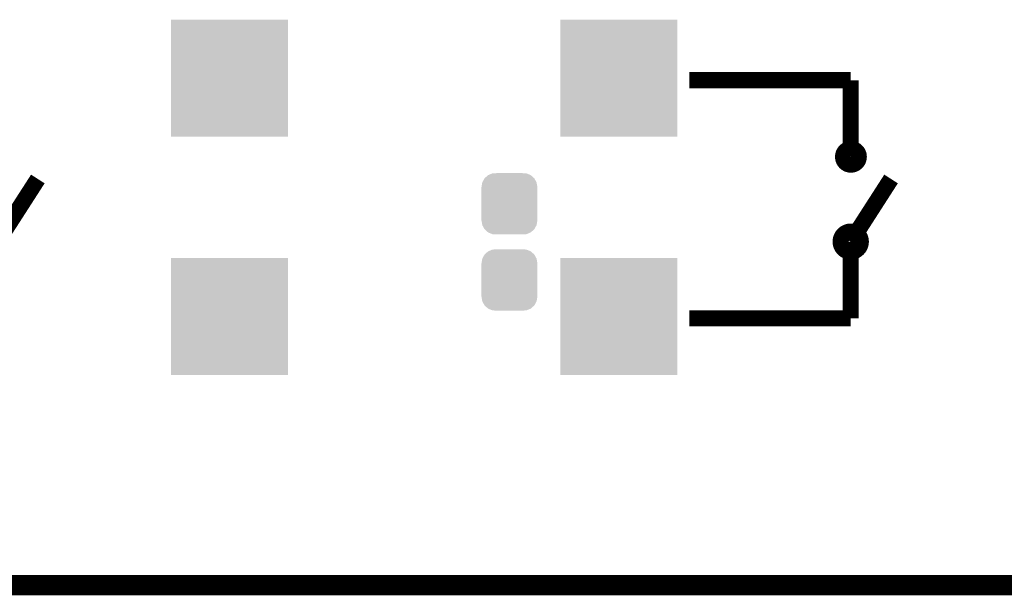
# Model space of a CAD drawing. Extents: x -4 to 126, y -8 to 66.
# Tile 168 of 256: x 77.78 to 90.18, y -7.63 to -0.38. Entities that reach past the tile are written whole.
import ezdxf

# ---------------------------------------------------------------- set-up
doc = ezdxf.new("R2010")
doc.units = 0
doc.layers.get('0').update_dxf_attribs({"linetype": 'CONTINUOUS'})
for name, color, linetype in [('CLICKER_2_FOR_TMPM4L4A_V104_GKO', 14, 'CONTINUOUS'), ('CLICKER_2_FOR_TMPM4L4A_V104_GTO', 11, 'CONTINUOUS'), ('CLICKER_2_FOR_TMPM4L4A_V104_GTS', 8, 'CONTINUOUS')]:
    doc.layers.add(name, color=color, linetype=linetype)

# ---------------------------------------------------------------- blocks, each defined once
blk = doc.blocks.new('CUSTOM_193')
for points in [[(-0.267216, 0.361152), (-0.213724, 0.383108), (0.26779, 0.361152), (0.21312, 0.383108)], [(-0.213724, 0.383108), (-0.20803, 0.383392), (0.21312, 0.383108), (0.212412, 0.383392)], [(-0.20803, 0.383392), (-0.154122, 0.38608), (0.212412, 0.383392), (0.154132, 0.38608)], [(-0.35179, 0.21082), (-0.342144, 0.268372), (0.35179, 0.21082), (0.34192, 0.268372)], [(-0.342144, 0.268372), (-0.341452, 0.269636), (0.34192, 0.268372), (0.341702, 0.269636)], [(-0.341452, 0.269636), (-0.313432, 0.320688), (0.341702, 0.269636), (0.313176, 0.320688)], [(-0.313432, 0.320688), (-0.312264, 0.321732), (0.313176, 0.320688), (0.312592, 0.321732)], [(-0.312264, 0.321732), (-0.26893, 0.360448), (0.312592, 0.321732), (0.268592, 0.360448)], [(-0.26893, 0.360448), (-0.267216, 0.361152), (0.268592, 0.360448), (0.26779, 0.361152)], [(-0.35179, 0.20955), (-0.35179, 0.21082), (0.35179, 0.20955), (0.35179, 0.21082)], [(-0.35179, -0.20955), (-0.35179, 0.20955), (0.35179, -0.20955), (0.35179, 0.20955)], [(-0.35179, -0.21082), (-0.35179, -0.20955), (0.35179, -0.21082), (0.35179, -0.20955)], [(-0.34192, -0.268358), (-0.35179, -0.21082), (0.342148, -0.268358), (0.35179, -0.21082)], [(-0.341702, -0.269636), (-0.34192, -0.268358), (0.341446, -0.269636), (0.342148, -0.268358)], [(-0.313184, -0.320676), (-0.341702, -0.269636), (0.31344, -0.320676), (0.341446, -0.269636)], [(-0.312594, -0.321732), (-0.313184, -0.320676), (0.312258, -0.321732), (0.31344, -0.320676)], [(-0.268602, -0.36044), (-0.312594, -0.321732), (0.26894, -0.36044), (0.312258, -0.321732)], [(-0.267792, -0.361154), (-0.268602, -0.36044), (0.2672, -0.361154), (0.26894, -0.36044)], [(-0.213136, -0.383104), (-0.267792, -0.361154), (0.213734, -0.383104), (0.2672, -0.361154)], [(-0.212414, -0.383394), (-0.213136, -0.383104), (0.207926, -0.383394), (0.213734, -0.383104)], [(-0.154122, -0.38608), (-0.212414, -0.383394), (0.154132, -0.38608), (0.207926, -0.383394)]]:
    blk.add_solid(points)
blk = doc.blocks.new('SQUARE_214')
blk.add_solid([(0.7366, 0.7366), (0.7366, -0.7366), (-0.7366, 0.7366), (-0.7366, -0.7366)])

msp = doc.modelspace()

# ---------------------------------------------------------------- linework, layer by layer
at = {"layer": 'CLICKER_2_FOR_TMPM4L4A_V104_GKO', "const_width": 0.254}
msp.add_lwpolyline([(38.48608, -7.50062), (122.09526, -7.50062)], dxfattribs=at)
at = {"layer": 'CLICKER_2_FOR_TMPM4L4A_V104_GTO', "const_width": 0.2032}
for points in [[(86.21268, -1.13792), (88.24468, -1.13792)], [(88.24468, -1.13792), (88.24468, -2.10312)], [(77.50048, -3.17246), (78.00848, -2.38252)], [(88.24468, -3.17246), (88.75268, -2.38252)], [(88.24468, -4.13766), (88.24468, -3.17246)], [(86.21268, -4.13766), (88.24468, -4.13766)]]:
    msp.add_lwpolyline(points, dxfattribs=at)
for points in [[(88.14816, -2.10312, 1), (88.34628, -2.10312, 1)], [(88.11768, -3.17246, 1), (88.37168, -3.17246, 1)]]:
    msp.add_lwpolyline(points, format="xyb", close=True, dxfattribs=at)

# ---------------------------------------------------------------- block references
at = {"layer": 'CLICKER_2_FOR_TMPM4L4A_V104_GTS'}
for name, p in [('SQUARE_214', (80.42148, -1.11252)), ('SQUARE_214', (85.32368, -1.11252)), ('CUSTOM_193', (83.947, -2.69494)), ('CUSTOM_193', (83.947, -3.65506)), ('SQUARE_214', (80.42148, -4.1148)), ('SQUARE_214', (85.32368, -4.1148))]:
    msp.add_blockref(name, p, dxfattribs=at)

doc.saveas('drawing.dxf')
